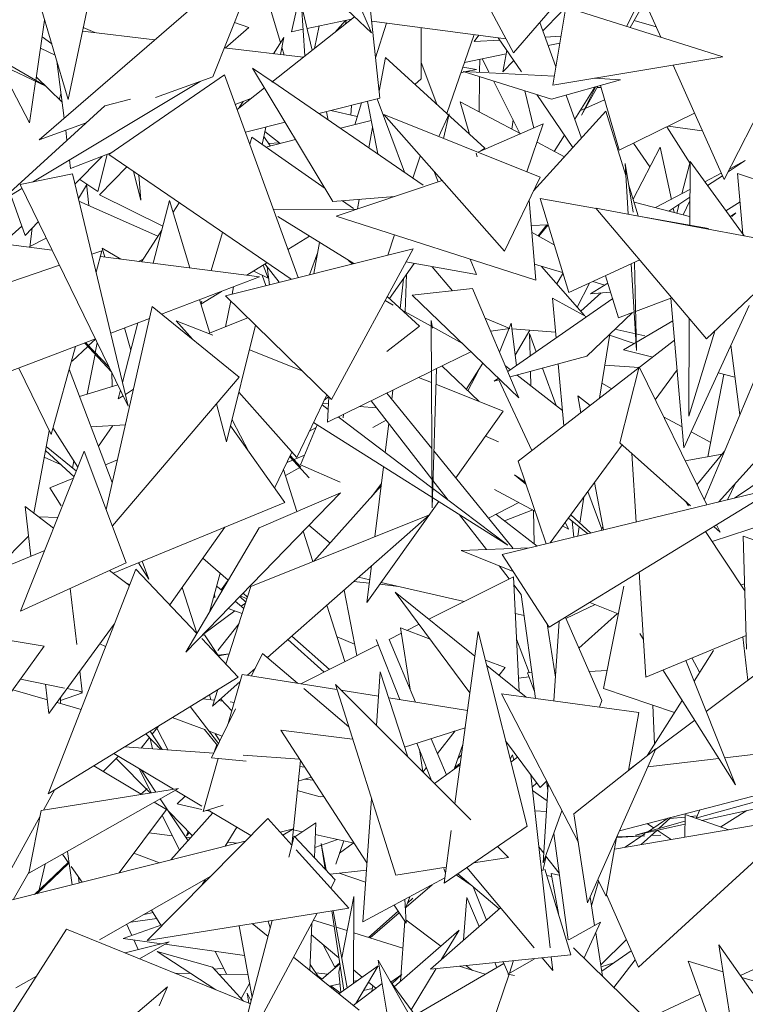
# Model space of a CAD drawing. Header units: metres. Extents: x -14.5 to 19.7, y -19.1 to 4.
# Tile 183 of 218: x 18.258 to 18.382, y 2.767 to 2.935. Entities that reach past the tile are written whole.
import ezdxf

# ---------------------------------------------------------------- set-up
doc = ezdxf.new("R2010")
doc.units = ezdxf.units.M
doc.layers.add('G-IMPT', color=7, linetype='Continuous', lineweight=5)
doc.layers.add('L-PLNT', color=7, linetype='Continuous', lineweight=5, true_color=0x005900)

# ---------------------------------------------------------------- blocks, each defined once
blk = doc.blocks.new('ÁRVORES ORNAMENTAIS - Pequeno e Médio Porte - Ipê-roxo-2976198-A')
at = {"layer": 'G-IMPT', "color": 253, "true_color": 0xaaaaaa}
for p, q in [((7.86783, 2.92902), (7.8918, 2.95698)), ((7.89696, 2.95314), (7.88707, 2.93356)), ((7.84357, 2.93246), (7.8355, 2.95124)), ((7.82463, 2.95057), (7.84357, 2.93246)), ((7.82561, 2.94772), (7.78687, 2.91418)), ((7.82561, 2.94772), (7.8165, 2.92495)), ((7.86783, 2.92902), (7.85882, 2.94584)), ((7.89471, 2.94586), (7.88774, 2.93335)), ((7.82415, 2.94407), (7.82806, 2.93078)), ((7.79184, 2.92106), (7.79638, 2.94269)), ((7.79184, 2.92106), (7.78661, 2.93875)), ((7.82995, 2.93265), (7.83128, 2.93852)), ((7.84502, 2.9213), (7.84333, 2.93727)), ((7.89022, 2.93779), (7.89293, 2.9317)), ((7.83167, 2.93719), (7.83345, 2.92948)), ((7.83167, 2.93719), (7.83224, 2.92852)), ((7.87592, 2.93601), (7.87282, 2.93282)), ((7.87674, 2.93684), (7.87451, 2.92353)), ((7.87674, 2.93684), (7.90352, 2.92834)), ((7.78801, 2.92333), (7.76937, 2.93427)), ((7.78632, 2.92433), (7.78783, 2.93461)), ((7.8202, 2.9342), (7.82266, 2.93338)), ((7.8407, 2.9352), (7.82657, 2.92405)), ((7.83259, 2.9332), (7.84018, 2.93478)), ((7.83731, 2.93252), (7.83914, 2.93457)), ((7.83924, 2.93459), (7.83918, 2.934)), ((7.86653, 2.93146), (7.84363, 2.93445)), ((7.84429, 2.92821), (7.84613, 2.93412)), ((7.87231, 2.93424), (7.87504, 2.92667)), ((7.88842, 2.93457), (7.89214, 2.93347)), ((7.79429, 2.93275), (7.80663, 2.93129)), ((7.79441, 2.93334), (7.79639, 2.9325)), ((7.81865, 2.92986), (7.82266, 2.93338)), ((7.82995, 2.93265), (7.83194, 2.93306)), ((7.83468, 2.93364), (7.83384, 2.92979)), ((7.85204, 2.93335), (7.85205, 2.92459)), ((7.78741, 2.93176), (7.78903, 2.93057)), ((7.82686, 2.92889), (7.82863, 2.93168)), ((7.82863, 2.93168), (7.82804, 2.92875)), ((7.85646, 2.91867), (7.86109, 2.93217)), ((7.86113, 2.93096), (7.86192, 2.93206)), ((7.86113, 2.93096), (7.86548, 2.93123)), ((7.86916, 2.92581), (7.86522, 2.93163)), ((7.87322, 2.93171), (7.87591, 2.93188)), ((7.87373, 2.9303), (7.87571, 2.9307)), ((7.91605, 2.9316), (7.90374, 2.9074)), ((7.78801, 2.92333), (7.77305, 2.93046)), ((7.7896, 2.92862), (7.78713, 2.92984)), ((7.81848, 2.92988), (7.83193, 2.92828)), ((7.82829, 2.93), (7.82868, 2.92867)), ((7.8667, 2.92944), (7.86601, 2.92579)), ((7.7899, 2.92761), (7.79116, 2.91789)), ((7.8449, 2.92248), (7.84595, 2.92822)), ((7.86291, 2.9128), (7.84595, 2.92822)), ((7.85205, 2.92739), (7.85471, 2.92026)), ((7.85946, 2.92742), (7.86659, 2.92886)), ((7.86207, 2.92795), (7.86204, 2.92581)), ((7.8636, 2.92581), (7.86248, 2.92803)), ((7.86787, 2.92771), (7.86601, 2.92579)), ((7.87451, 2.92353), (7.90352, 2.92834)), ((7.77998, 2.92716), (7.78525, 2.9171)), ((7.82666, 2.92413), (7.8233, 2.92643)), ((7.83701, 2.90366), (7.8233, 2.92643)), ((7.85885, 2.92565), (7.85948, 2.92578)), ((7.86151, 2.92619), (7.85917, 2.92658)), ((7.8743, 2.92113), (7.85924, 2.92585)), ((7.87477, 2.92505), (7.85924, 2.92585)), ((7.85973, 2.92583), (7.86151, 2.92619)), ((7.89505, 2.92693), (7.90374, 2.9074)), ((7.78525, 2.9171), (7.78629, 2.92415)), ((7.78576, 2.90699), (7.81435, 2.92417)), ((7.79081, 2.9206), (7.78641, 2.92496)), ((7.79879, 2.91167), (7.81851, 2.9253)), ((7.80673, 2.9214), (7.8165, 2.92495)), ((7.81851, 2.9253), (7.83107, 2.89069)), ((7.85242, 2.90647), (7.82675, 2.92407)), ((7.85099, 2.92364), (7.85205, 2.92459)), ((7.86203, 2.92498), (7.86194, 2.91897)), ((7.86891, 2.9153), (7.8644, 2.92424)), ((7.8743, 2.92113), (7.88609, 2.92446)), ((7.88609, 2.92446), (7.88158, 2.9247)), ((7.82532, 2.92307), (7.82066, 2.91939)), ((7.86972, 2.92257), (7.87129, 2.9162)), ((7.87826, 2.91774), (7.88171, 2.92317)), ((7.88218, 2.92336), (7.87941, 2.9184)), ((7.88188, 2.92327), (7.87941, 2.9184)), ((7.88274, 2.9231), (7.88206, 2.92315)), ((7.88583, 2.91242), (7.88263, 2.92348)), ((7.79062, 2.92201), (7.7903, 2.9211)), ((7.79809, 2.92), (7.80249, 2.92113)), ((7.82303, 2.92126), (7.82036, 2.92022)), ((7.82104, 2.9197), (7.82171, 2.92075)), ((7.84502, 2.9213), (7.83462, 2.91867)), ((7.84073, 2.91676), (7.84189, 2.92051)), ((7.8429, 2.92076), (7.84465, 2.9118)), ((7.84453, 2.92118), (7.84921, 2.90867)), ((7.85869, 2.92068), (7.86031, 2.91517)), ((7.85869, 2.92068), (7.86905, 2.91523)), ((7.87794, 2.91286), (7.8718, 2.92191)), ((7.87678, 2.92183), (7.87942, 2.9145)), ((7.87915, 2.91913), (7.88334, 2.92103)), ((7.79809, 2.92), (7.7799, 2.90347)), ((7.83589, 2.91899), (7.83622, 2.91758)), ((7.83665, 2.91919), (7.84117, 2.91818)), ((7.84007, 2.91843), (7.84017, 2.92007)), ((7.88359, 2.91911), (7.87125, 2.90548)), ((7.88697, 2.90812), (7.88359, 2.91911)), ((7.82885, 2.91721), (7.82207, 2.9155)), ((7.84354, 2.91747), (7.83829, 2.91616)), ((7.86627, 2.89522), (7.84571, 2.91852)), ((7.87239, 2.90782), (7.84571, 2.91852)), ((7.85682, 2.91866), (7.85508, 2.91476)), ((7.85682, 2.91866), (7.85586, 2.91445)), ((7.86775, 2.91759), (7.86752, 2.91603)), ((7.88583, 2.91242), (7.89869, 2.91876)), ((7.78687, 2.91418), (7.7949, 2.91709)), ((7.79142, 2.91583), (7.79164, 2.91414)), ((7.82555, 2.91638), (7.82495, 2.9134)), ((7.82801, 2.91359), (7.82539, 2.91561)), ((7.84313, 2.91284), (7.84377, 2.91632)), ((7.86179, 2.91207), (7.8729, 2.9169)), ((7.87011, 2.90873), (7.8729, 2.9169)), ((7.89398, 2.91644), (7.89794, 2.91018)), ((7.90002, 2.91575), (7.89421, 2.91655)), ((7.82317, 2.91465), (7.82281, 2.91347)), ((7.82317, 2.91465), (7.83566, 2.90588)), ((7.82522, 2.91478), (7.82633, 2.91317)), ((7.83064, 2.91424), (7.82555, 2.91297)), ((7.87183, 2.91377), (7.87652, 2.9113)), ((7.87475, 2.91223), (7.8765, 2.91498)), ((7.82784, 2.91371), (7.82605, 2.91358)), ((7.8622, 2.91225), (7.86291, 2.9128)), ((7.89281, 2.91293), (7.88822, 2.90407)), ((7.89108, 2.90958), (7.88827, 2.91362)), ((7.89474, 2.90404), (7.89281, 2.91293)), ((7.79207, 2.91078), (7.79227, 2.90928)), ((7.79927, 2.91201), (7.79227, 2.90928)), ((7.79766, 2.91138), (7.793, 2.90661)), ((7.79847, 2.91169), (7.79691, 2.90537)), ((7.79879, 2.91167), (7.82986, 2.89039)), ((7.85066, 2.90768), (7.85187, 2.9114)), ((7.86144, 2.91192), (7.86161, 2.91128)), ((7.89794, 2.91049), (7.89788, 2.89964)), ((7.89794, 2.91049), (7.90714, 2.89782)), ((7.90441, 2.90872), (7.90732, 2.91065)), ((7.90469, 2.90926), (7.90732, 2.91065)), ((7.80184, 2.90959), (7.79717, 2.90479)), ((7.803, 2.90879), (7.80423, 2.90389)), ((7.85421, 2.90888), (7.85497, 2.90705)), ((7.88685, 2.91014), (7.88822, 2.90184)), ((7.88685, 2.91014), (7.88737, 2.90152)), ((7.8979, 2.91024), (7.89655, 2.90499)), ((7.78365, 2.90655), (7.79257, 2.90842)), ((7.79257, 2.90842), (7.8021, 2.86875)), ((7.79381, 2.90744), (7.79691, 2.90537)), ((7.80423, 2.90389), (7.80389, 2.90818)), ((7.85563, 2.90727), (7.83755, 2.90118)), ((7.86627, 2.89522), (7.87239, 2.90782)), ((7.90045, 2.90704), (7.90325, 2.90851)), ((7.90091, 2.90641), (7.90344, 2.90808)), ((7.91803, 2.90438), (7.90604, 2.90844)), ((7.90604, 2.90844), (7.90693, 2.8981)), ((7.7799, 2.90347), (7.78396, 2.90591)), ((7.78365, 2.90655), (7.8021, 2.86875)), ((7.79359, 2.90416), (7.79499, 2.90647)), ((7.79497, 2.90667), (7.79538, 2.90299)), ((7.8891, 2.9012), (7.88743, 2.90664)), ((7.89204, 2.90262), (7.89791, 2.90571)), ((7.78206, 2.90477), (7.78449, 2.89789)), ((7.79369, 2.90374), (7.80714, 2.89775)), ((7.80797, 2.89946), (7.79717, 2.90479)), ((7.80911, 2.90387), (7.80635, 2.89313)), ((7.80911, 2.90387), (7.81262, 2.89233)), ((7.84755, 2.90455), (7.83701, 2.90366)), ((7.83863, 2.9038), (7.84051, 2.90248)), ((7.84121, 2.90241), (7.84151, 2.90404)), ((7.8716, 2.89026), (7.87046, 2.90383)), ((7.87237, 2.90417), (7.87723, 2.88813)), ((7.87237, 2.90417), (7.88191, 2.90247)), ((7.8943, 2.90204), (7.89791, 2.90442)), ((7.89677, 2.9014), (7.8979, 2.90377)), ((7.80973, 2.90184), (7.81076, 2.90347)), ((7.82683, 2.90237), (7.84097, 2.90233)), ((7.90076, 2.88022), (7.88185, 2.90255)), ((7.91724, 2.89593), (7.88185, 2.90255)), ((7.88837, 2.90356), (7.89786, 2.90112)), ((7.89523, 2.9018), (7.89507, 2.90254)), ((7.89609, 2.90322), (7.89569, 2.90168)), ((7.90646, 2.90359), (7.90403, 2.9021)), ((7.82759, 2.90112), (7.84055, 2.89307)), ((7.8716, 2.89026), (7.83755, 2.90118)), ((7.8885, 2.90131), (7.90108, 2.89908)), ((7.90574, 2.90175), (7.90483, 2.90112)), ((7.90508, 2.90112), (7.90574, 2.90175)), ((7.78176, 2.89755), (7.78394, 2.89946)), ((7.78674, 2.9002), (7.78449, 2.89789)), ((7.78573, 2.89916), (7.78529, 2.89584)), ((7.80437, 2.89339), (7.8078, 2.8988)), ((7.87372, 2.89971), (7.87081, 2.89957)), ((7.87202, 2.8978), (7.87348, 2.8997)), ((7.87214, 2.89774), (7.87372, 2.89971)), ((7.77483, 2.89718), (7.78911, 2.89535)), ((7.78531, 2.89598), (7.78811, 2.8974)), ((7.8182, 2.89838), (7.81622, 2.89187)), ((7.83299, 2.89776), (7.82934, 2.89547)), ((7.8464, 2.89453), (7.84752, 2.89798)), ((7.87091, 2.89842), (7.87476, 2.89628)), ((7.79587, 2.89467), (7.79761, 2.89527)), ((7.7966, 2.89163), (7.79761, 2.89527)), ((7.79808, 2.8942), (7.79766, 2.89569)), ((7.79766, 2.89569), (7.80085, 2.89384)), ((7.81866, 2.88759), (7.85067, 2.8956)), ((7.83378, 2.89137), (7.83474, 2.89668)), ((7.83677, 2.86988), (7.85067, 2.8956)), ((7.90076, 2.88022), (7.91724, 2.89593)), ((7.79734, 2.89429), (7.82449, 2.8908)), ((7.80465, 2.89382), (7.80386, 2.89345)), ((7.83444, 2.89505), (7.83301, 2.89118)), ((7.84031, 2.89301), (7.83964, 2.89363)), ((7.86042, 2.89385), (7.86151, 2.8912)), ((7.87723, 2.88813), (7.88935, 2.89369)), ((7.7771, 2.88825), (7.79036, 2.89279)), ((7.82575, 2.89321), (7.82235, 2.89108)), ((7.82512, 2.89282), (7.82597, 2.89059)), ((7.82784, 2.88989), (7.82542, 2.89301)), ((7.8258, 2.89253), (7.82619, 2.88947)), ((7.85084, 2.89311), (7.84667, 2.8871)), ((7.84946, 2.89335), (7.86151, 2.8912)), ((7.85743, 2.88844), (7.85394, 2.89255)), ((7.87137, 2.89297), (7.8762, 2.89154)), ((7.8799, 2.88422), (7.8726, 2.8926)), ((7.88789, 2.89302), (7.88879, 2.87826)), ((7.88843, 2.89327), (7.88879, 2.87826)), ((7.82449, 2.8908), (7.80776, 2.88447)), ((7.82597, 2.89059), (7.82351, 2.89181)), ((7.82554, 2.88931), (7.82491, 2.89111)), ((7.84902, 2.89049), (7.8485, 2.88541)), ((7.84954, 2.89123), (7.84933, 2.88487)), ((7.87521, 2.88961), (7.87624, 2.89139)), ((7.88352, 2.89101), (7.88574, 2.88383)), ((7.82006, 2.88912), (7.8198, 2.88787)), ((7.8505, 2.88771), (7.86084, 2.8888)), ((7.86874, 2.87016), (7.86084, 2.8888)), ((7.88079, 2.88976), (7.87865, 2.88565)), ((7.88391, 2.88973), (7.88094, 2.8879)), ((7.88135, 2.89002), (7.8834, 2.88941)), ((7.81426, 2.88693), (7.816, 2.88122)), ((7.81799, 2.88834), (7.81447, 2.88613)), ((7.83677, 2.86988), (7.81866, 2.88759)), ((7.85175, 2.88239), (7.84628, 2.88747)), ((7.8505, 2.88771), (7.86874, 2.87016)), ((7.88473, 2.8871), (7.86684, 2.87464)), ((7.88029, 2.88401), (7.87446, 2.88717)), ((7.87507, 2.88037), (7.87446, 2.88717)), ((7.88276, 2.88806), (7.87928, 2.88493)), ((7.88438, 2.88821), (7.88094, 2.8879)), ((7.88863, 2.88492), (7.89482, 2.88724)), ((7.89467, 2.88718), (7.89688, 2.86161)), ((7.80617, 2.88576), (7.79833, 2.85112)), ((7.80617, 2.88576), (7.82099, 2.87372)), ((7.81463, 2.88668), (7.81447, 2.88613)), ((7.81957, 2.8867), (7.81868, 2.88228)), ((7.84731, 2.88599), (7.8459, 2.88678)), ((7.85378, 2.88239), (7.84871, 2.88521)), ((7.89688, 2.86161), (7.90799, 2.8859)), ((7.91424, 2.88596), (7.90035, 2.85277)), ((7.8057, 2.88369), (7.79911, 2.88119)), ((7.81577, 2.88113), (7.82252, 2.88381)), ((7.86719, 2.88201), (7.86298, 2.88376)), ((7.88034, 2.87728), (7.88804, 2.8847)), ((7.88574, 2.88383), (7.88839, 2.88483)), ((7.8978, 2.88371), (7.89771, 2.86705)), ((7.80373, 2.88294), (7.80112, 2.8728)), ((7.80254, 2.87829), (7.80147, 2.88209)), ((7.81304, 2.88018), (7.81028, 2.88331)), ((7.8165, 2.88084), (7.81028, 2.88331)), ((7.81888, 2.86265), (7.8238, 2.88256)), ((7.84622, 2.87809), (7.85175, 2.88239)), ((7.85393, 2.85137), (7.85377, 2.88335)), ((7.854, 2.88204), (7.85377, 2.88335)), ((7.85912, 2.87941), (7.854, 2.88226)), ((7.86719, 2.88201), (7.86392, 2.88153)), ((7.86543, 2.87797), (7.86744, 2.8829)), ((7.86744, 2.8829), (7.86834, 2.87568)), ((7.86756, 2.88194), (7.87498, 2.88138)), ((7.88512, 2.88188), (7.89022, 2.88075)), ((7.88658, 2.87834), (7.895, 2.88329)), ((7.7965, 2.88021), (7.77796, 2.87318)), ((7.79651, 2.8802), (7.79531, 2.87907)), ((7.86812, 2.87747), (7.87059, 2.88171)), ((7.8717, 2.87802), (7.87056, 2.88112)), ((7.87056, 2.88112), (7.87064, 2.87728)), ((7.88423, 2.88103), (7.88249, 2.87009)), ((7.8842, 2.88085), (7.88842, 2.87942)), ((7.90215, 2.88155), (7.89771, 2.86705)), ((7.78892, 2.86388), (7.79308, 2.87891)), ((7.79519, 2.87895), (7.79252, 2.87643)), ((7.79925, 2.87458), (7.79467, 2.87951)), ((7.79483, 2.87957), (7.79885, 2.87541)), ((7.79681, 2.87958), (7.79647, 2.87787)), ((7.8686, 2.85933), (7.89529, 2.88)), ((7.90491, 2.87916), (7.90641, 2.86724)), ((7.79643, 2.87762), (7.79508, 2.87081)), ((7.83177, 2.87477), (7.82276, 2.87835)), ((7.85402, 2.87483), (7.86055, 2.87804)), ((7.88034, 2.87728), (7.86722, 2.87374)), ((7.89158, 2.87712), (7.88658, 2.87834)), ((7.92618, 2.87841), (7.90278, 2.85237)), ((7.78341, 2.87525), (7.78892, 2.86388)), ((7.85393, 2.85137), (7.85467, 2.87515)), ((7.85561, 2.87561), (7.86188, 2.86957)), ((7.86261, 2.87606), (7.85976, 2.87161)), ((7.86642, 2.87562), (7.86729, 2.87495)), ((7.8751, 2.86886), (7.87274, 2.87523)), ((7.8764, 2.86537), (7.87546, 2.87596)), ((7.88927, 2.87534), (7.88339, 2.87572)), ((7.88593, 2.86248), (7.88924, 2.87544)), ((7.90078, 2.85189), (7.88924, 2.87544)), ((7.79201, 2.87507), (7.79937, 2.85569)), ((7.79935, 2.87211), (7.79927, 2.87454)), ((7.82099, 2.87372), (7.79939, 2.8483)), ((7.83609, 2.86602), (7.85382, 2.87473)), ((7.85383, 2.87278), (7.85163, 2.87365)), ((7.86183, 2.87484), (7.86, 2.87138)), ((7.86524, 2.87352), (7.86451, 2.87301)), ((7.86842, 2.87406), (7.87616, 2.86803)), ((7.8707, 2.87468), (7.87075, 2.87224)), ((7.89199, 2.86983), (7.89573, 2.87493)), ((7.90368, 2.87417), (7.90098, 2.8601)), ((7.90559, 2.87371), (7.90273, 2.87441)), ((7.79378, 2.87042), (7.80032, 2.8724)), ((7.86607, 2.8679), (7.85459, 2.87247)), ((7.8655, 2.87328), (7.86451, 2.87301)), ((7.86532, 2.87323), (7.87095, 2.86115)), ((7.8829, 2.87265), (7.8846, 2.87172)), ((7.80078, 2.87145), (7.8004, 2.86998)), ((7.8004, 2.86998), (7.80124, 2.87051)), ((7.80162, 2.87076), (7.80297, 2.87162)), ((7.83085, 2.85997), (7.82098, 2.87116)), ((7.83085, 2.85997), (7.83596, 2.87067)), ((7.83554, 2.86978), (7.83628, 2.87036)), ((7.83609, 2.86602), (7.83631, 2.87034)), ((7.85388, 2.86154), (7.84621, 2.87099)), ((7.84706, 2.86995), (7.84725, 2.8715)), ((7.87932, 2.86763), (7.87876, 2.87052)), ((7.87876, 2.87052), (7.88087, 2.86883)), ((7.81888, 2.86265), (7.81712, 2.86917)), ((7.83515, 2.86898), (7.8362, 2.86819)), ((7.83625, 2.86913), (7.83527, 2.86922)), ((7.84447, 2.86844), (7.84152, 2.86869)), ((7.85391, 2.85627), (7.84352, 2.86967)), ((7.93062, 2.86998), (7.90549, 2.85303)), ((7.8379, 2.86691), (7.85391, 2.85479)), ((7.8388, 2.86735), (7.83873, 2.86675)), ((7.86607, 2.8679), (7.85796, 2.85652)), ((7.89342, 2.86691), (7.89657, 2.86519)), ((7.7935, 2.85833), (7.78924, 2.86505)), ((7.8016, 2.86556), (7.79575, 2.86522)), ((7.79944, 2.86543), (7.79701, 2.86189)), ((7.81955, 2.86537), (7.82878, 2.85231)), ((7.82269, 2.86093), (7.81981, 2.86641)), ((7.83149, 2.85871), (7.83431, 2.86556)), ((7.83413, 2.86511), (7.833, 2.86447)), ((7.86685, 2.84501), (7.8337, 2.86594)), ((7.84608, 2.86636), (7.84379, 2.8651)), ((7.84594, 2.86082), (7.84655, 2.86576)), ((7.7886, 2.86455), (7.78598, 2.8505)), ((7.86304, 2.86365), (7.86528, 2.86265)), ((7.89813, 2.86434), (7.90145, 2.86253)), ((7.79324, 2.85766), (7.7881, 2.86188)), ((7.87407, 2.84541), (7.88633, 2.86212)), ((7.89801, 2.85173), (7.88593, 2.86248)), ((7.79459, 2.86107), (7.78374, 2.83377)), ((7.79056, 2.85879), (7.78775, 2.86003)), ((7.78797, 2.8612), (7.79284, 2.85666)), ((7.80175, 2.84202), (7.79459, 2.86107)), ((7.82704, 2.85477), (7.83001, 2.86092)), ((7.83298, 2.85652), (7.82963, 2.86012)), ((7.83152, 2.85833), (7.82973, 2.86034)), ((7.83037, 2.85963), (7.83218, 2.86037)), ((7.86775, 2.84445), (7.85423, 2.86111)), ((7.88873, 2.84896), (7.88799, 2.86065)), ((7.89711, 2.85939), (7.90339, 2.86054)), ((7.90382, 2.86106), (7.89909, 2.85534)), ((7.79283, 2.8594), (7.79259, 2.85819)), ((7.80025, 2.85957), (7.79821, 2.85873)), ((7.82914, 2.85912), (7.83017, 2.85954)), ((7.83149, 2.85871), (7.83826, 2.85576)), ((7.84418, 2.84647), (7.84564, 2.8584)), ((7.8686, 2.85933), (7.87336, 2.84523)), ((7.83086, 2.85076), (7.82857, 2.85794)), ((7.83137, 2.85825), (7.8289, 2.85689)), ((7.8699, 2.85546), (7.86796, 2.85702)), ((7.8698, 2.85578), (7.86796, 2.85702)), ((7.79277, 2.85648), (7.7887, 2.8548)), ((7.83376, 2.84228), (7.84524, 2.85512)), ((7.84362, 2.85331), (7.84529, 2.85552)), ((7.85666, 2.85272), (7.85408, 2.85605)), ((7.88319, 2.84762), (7.88162, 2.8557)), ((7.9057, 2.85562), (7.90433, 2.85275)), ((7.79064, 2.85173), (7.7887, 2.8548)), ((7.83829, 2.85396), (7.81191, 2.82675)), ((7.82445, 2.848), (7.83829, 2.85396)), ((7.85404, 2.8547), (7.86685, 2.84501)), ((7.86457, 2.85455), (7.87146, 2.85085)), ((7.86586, 2.84341), (7.91275, 2.8548)), ((7.87391, 2.831), (7.91275, 2.8548)), ((7.88289, 2.84778), (7.88052, 2.8542)), ((7.92657, 2.85384), (7.90169, 2.84567)), ((7.78937, 2.84793), (7.7845, 2.85162)), ((7.78548, 2.84312), (7.7845, 2.85162)), ((7.79952, 2.84025), (7.82878, 2.85231)), ((7.85506, 2.85245), (7.8428, 2.83525)), ((7.86352, 2.84965), (7.86874, 2.85231)), ((7.87982, 2.85324), (7.87912, 2.8488)), ((7.89765, 2.85173), (7.89714, 2.85251)), ((7.82301, 2.83796), (7.85346, 2.85021)), ((7.85346, 2.85021), (7.82583, 2.82584)), ((7.86321, 2.84427), (7.85859, 2.85022)), ((7.87185, 2.84487), (7.86482, 2.85031)), ((7.86627, 2.84918), (7.87112, 2.85103)), ((7.87122, 2.85097), (7.87135, 2.84526)), ((7.88102, 2.84709), (7.87758, 2.85018)), ((7.7901, 2.84977), (7.78684, 2.84985)), ((7.83652, 2.84537), (7.83291, 2.84841)), ((7.8762, 2.8483), (7.87719, 2.84777)), ((7.87665, 2.84892), (7.87719, 2.84777)), ((7.88049, 2.84697), (7.87717, 2.84963)), ((7.87808, 2.84638), (7.87784, 2.84909)), ((7.88278, 2.84752), (7.88307, 2.84821)), ((7.90306, 2.84724), (7.90245, 2.84849)), ((7.77908, 2.8405), (7.78508, 2.84658)), ((7.80918, 2.83483), (7.81855, 2.84809)), ((7.82445, 2.848), (7.81191, 2.82675)), ((7.8336, 2.84222), (7.83194, 2.84741)), ((7.87902, 2.84815), (7.87876, 2.84654)), ((7.90729, 2.83725), (7.90058, 2.84734)), ((7.90306, 2.84724), (7.90198, 2.8482)), ((7.90758, 2.82729), (7.90702, 2.84658)), ((7.90702, 2.84658), (7.94036, 2.83465)), ((7.78784, 2.84409), (7.75888, 2.83222)), ((7.87056, 2.84456), (7.85886, 2.84411)), ((7.86773, 2.84053), (7.85886, 2.84411)), ((7.87391, 2.831), (7.86586, 2.84341)), ((7.80175, 2.84202), (7.78374, 2.83377)), ((7.80562, 2.83921), (7.80384, 2.84203)), ((7.80446, 2.84228), (7.80562, 2.83921)), ((7.81483, 2.84283), (7.81916, 2.83903)), ((7.80338, 2.84095), (7.78842, 2.80259)), ((7.80229, 2.83815), (7.7989, 2.84072)), ((7.80338, 2.84095), (7.8138, 2.82996)), ((7.81778, 2.84024), (7.81593, 2.83357)), ((7.8428, 2.83525), (7.84357, 2.84148)), ((7.86709, 2.83927), (7.86537, 2.84148)), ((7.8904, 2.82252), (7.88927, 2.84041)), ((7.80234, 2.83826), (7.80157, 2.8387)), ((7.81912, 2.83906), (7.81793, 2.8374)), ((7.84055, 2.83882), (7.8432, 2.83853)), ((7.84139, 2.83957), (7.84328, 2.83913)), ((7.845, 2.83834), (7.84818, 2.83799)), ((7.84524, 2.83867), (7.85938, 2.83539)), ((7.86779, 2.83962), (7.85339, 2.83237)), ((7.8688, 2.82001), (7.86779, 2.83962)), ((7.86914, 2.83662), (7.86786, 2.83827)), ((7.90663, 2.83824), (7.90726, 2.83842)), ((7.7933, 2.82806), (7.79217, 2.83763)), ((7.81127, 2.83778), (7.81382, 2.82999)), ((7.81685, 2.83604), (7.81682, 2.83678)), ((7.81811, 2.83726), (7.81717, 2.83803)), ((7.82301, 2.83796), (7.81876, 2.82473)), ((7.82167, 2.83682), (7.82243, 2.83615)), ((7.8389, 2.83737), (7.84107, 2.82617)), ((7.86122, 2.82609), (7.84765, 2.83698)), ((7.86037, 2.81983), (7.84765, 2.83698)), ((7.87155, 2.81886), (7.86914, 2.83662)), ((7.88316, 2.82054), (7.88662, 2.83804)), ((7.82181, 2.83422), (7.82033, 2.83544)), ((7.82216, 2.8353), (7.82111, 2.83624)), ((7.82123, 2.83636), (7.82235, 2.83589)), ((7.82211, 2.83515), (7.82136, 2.83459)), ((7.83906, 2.82516), (7.83598, 2.83479)), ((7.87675, 2.8325), (7.88173, 2.83489)), ((7.88568, 2.83329), (7.88084, 2.83525)), ((7.82027, 2.8338), (7.81497, 2.8299)), ((7.82153, 2.83334), (7.81914, 2.83421)), ((7.86811, 2.83336), (7.86963, 2.83301)), ((7.88553, 2.83336), (7.87895, 2.82747)), ((7.78777, 2.82777), (7.7609, 2.83236)), ((7.79971, 2.83152), (7.78857, 2.8163)), ((7.81736, 2.82704), (7.82099, 2.83167)), ((7.8517, 2.83152), (7.84964, 2.83048)), ((7.87496, 2.8225), (7.87353, 2.8316)), ((7.87559, 2.83203), (7.87469, 2.81843)), ((7.88287, 2.81851), (7.87667, 2.83269)), ((7.84869, 2.83), (7.84658, 2.82894)), ((7.84855, 2.8309), (7.85358, 2.82899)), ((7.84855, 2.8309), (7.85016, 2.82045)), ((7.8578, 2.80089), (7.86179, 2.83027)), ((7.87012, 2.79705), (7.86179, 2.83027)), ((7.88937, 2.82993), (7.88999, 2.82894)), ((7.79726, 2.82817), (7.79821, 2.8277)), ((7.81509, 2.82972), (7.81463, 2.82963)), ((7.81463, 2.82907), (7.82084, 2.82252)), ((7.81509, 2.82972), (7.81768, 2.82586)), ((7.8355, 2.82336), (7.82931, 2.82891)), ((7.82998, 2.8295), (7.83643, 2.82383)), ((7.83771, 2.82938), (7.84069, 2.82811)), ((7.84842, 2.81866), (7.84439, 2.82894)), ((7.85111, 2.81823), (7.84658, 2.8289)), ((7.86834, 2.82896), (7.87049, 2.8233)), ((7.90751, 2.82963), (7.8904, 2.82252)), ((7.91589, 2.82806), (7.90069, 2.81663)), ((7.90778, 2.82196), (7.90693, 2.82939)), ((7.78777, 2.82777), (7.77254, 2.80676)), ((7.8193, 2.8265), (7.81742, 2.82625)), ((7.81752, 2.82611), (7.8193, 2.8265)), ((7.82499, 2.82656), (7.82311, 2.82271)), ((7.82499, 2.82656), (7.83098, 2.82145)), ((7.84475, 2.82802), (7.83153, 2.82136)), ((7.89862, 2.82179), (7.90191, 2.82704)), ((7.86301, 2.8254), (7.86637, 2.82412)), ((7.89719, 2.82535), (7.90569, 2.80412)), ((7.89822, 2.82577), (7.89957, 2.82332)), ((7.79426, 2.82), (7.79384, 2.82351)), ((7.82374, 2.824), (7.82241, 2.82282)), ((7.84444, 2.81422), (7.84509, 2.82338)), ((7.84978, 2.8089), (7.84509, 2.82338)), ((7.86996, 2.81908), (7.86325, 2.82446)), ((7.86637, 2.82412), (7.86533, 2.8228)), ((7.87021, 2.82325), (7.87094, 2.82337)), ((7.87021, 2.82325), (7.87139, 2.82006)), ((7.88071, 2.82345), (7.88377, 2.82364)), ((7.89329, 2.82373), (7.90569, 2.80412)), ((7.7912, 2.82063), (7.78371, 2.82217)), ((7.82084, 2.82252), (7.78842, 2.80259)), ((7.82119, 2.82175), (7.81646, 2.81757)), ((7.82154, 2.82296), (7.81916, 2.81458)), ((7.82154, 2.82296), (7.83769, 2.82037)), ((7.87047, 2.82256), (7.86868, 2.8223)), ((7.7883, 2.81865), (7.78239, 2.82034)), ((7.78857, 2.8163), (7.788, 2.82129)), ((7.79431, 2.8198), (7.79053, 2.81849)), ((7.79426, 2.82), (7.79167, 2.82054)), ((7.79431, 2.8198), (7.79371, 2.82012)), ((7.81736, 2.82038), (7.81646, 2.81757)), ((7.83202, 2.82056), (7.83971, 2.81401)), ((7.84772, 2.78872), (7.83742, 2.82122)), ((7.86054, 2.79816), (7.83742, 2.82122)), ((7.83838, 2.82026), (7.8448, 2.81924)), ((7.86574, 2.81966), (7.8892, 2.81644)), ((7.86574, 2.81966), (7.87888, 2.79425)), ((7.88316, 2.82054), (7.89529, 2.81649)), ((7.79404, 2.817), (7.78995, 2.81818)), ((7.79052, 2.81801), (7.79055, 2.819)), ((7.81678, 2.81858), (7.81481, 2.81882)), ((7.81595, 2.81952), (7.8162, 2.81865)), ((7.81816, 2.81842), (7.81751, 2.8185)), ((7.81781, 2.81877), (7.81978, 2.81677)), ((7.82018, 2.81818), (7.81946, 2.81827)), ((7.84652, 2.81896), (7.85996, 2.81681)), ((7.88287, 2.81851), (7.88246, 2.81737)), ((7.89068, 2.80916), (7.89657, 2.81854)), ((7.81266, 2.8175), (7.81748, 2.81115)), ((7.82037, 2.81708), (7.81631, 2.80874)), ((7.8892, 2.81644), (7.88743, 2.80658)), ((7.89187, 2.81105), (7.89161, 2.81772)), ((7.80961, 2.81562), (7.81528, 2.81348)), ((7.89872, 2.81515), (7.89199, 2.81008)), ((7.80581, 2.81328), (7.80789, 2.81013)), ((7.80616, 2.81274), (7.80731, 2.8142)), ((7.80699, 2.8138), (7.80888, 2.81006)), ((7.8151, 2.81355), (7.81732, 2.81082)), ((7.81589, 2.81325), (7.8181, 2.81241)), ((7.8281, 2.81344), (7.84037, 2.81193)), ((7.8281, 2.81344), (7.8428, 2.7908)), ((7.84924, 2.81055), (7.85956, 2.81385)), ((7.85788, 2.81331), (7.85483, 2.80944)), ((7.80431, 2.81038), (7.80571, 2.81217)), ((7.80507, 2.81283), (7.80765, 2.81015)), ((7.80622, 2.81025), (7.80585, 2.81202)), ((7.81771, 2.81161), (7.81694, 2.81285)), ((7.85637, 2.8058), (7.85375, 2.81199)), ((7.87237, 2.80365), (7.86647, 2.81161)), ((7.81669, 2.80951), (7.80143, 2.81059)), ((7.81719, 2.81098), (7.81676, 2.80967)), ((7.85384, 2.80485), (7.85134, 2.81122)), ((7.85175, 2.81016), (7.85234, 2.80634)), ((7.85771, 2.80679), (7.85917, 2.81098)), ((7.87812, 2.79917), (7.89208, 2.81027)), ((7.88045, 2.78398), (7.89208, 2.81027)), ((7.92044, 2.81072), (7.90384, 2.80874)), ((7.7978, 2.80641), (7.80043, 2.80899)), ((7.8098, 2.80338), (7.79962, 2.80948)), ((7.80005, 2.80863), (7.80586, 2.80275)), ((7.81746, 2.80863), (7.81488, 2.79955)), ((7.81631, 2.80874), (7.82223, 2.80815)), ((7.83132, 2.80848), (7.82169, 2.80916)), ((7.82999, 2.79385), (7.83145, 2.80827)), ((7.85894, 2.80925), (7.85834, 2.80859)), ((7.86725, 2.80852), (7.86766, 2.80926)), ((7.86738, 2.80799), (7.86851, 2.80885)), ((7.86785, 2.80835), (7.86766, 2.80926)), ((7.88916, 2.80795), (7.88765, 2.80681)), ((7.90284, 2.80862), (7.89071, 2.80718)), ((7.7962, 2.80738), (7.8043, 2.8025)), ((7.80599, 2.80277), (7.80395, 2.80688)), ((7.80428, 2.80668), (7.80679, 2.80289)), ((7.83135, 2.80723), (7.83218, 2.80715)), ((7.85297, 2.80706), (7.85235, 2.80628)), ((7.8587, 2.80752), (7.85436, 2.80432)), ((7.85782, 2.8071), (7.85867, 2.80774)), ((7.83109, 2.80474), (7.83329, 2.80544)), ((7.83208, 2.80506), (7.83364, 2.8049)), ((7.87077, 2.80581), (7.87408, 2.77629)), ((7.87344, 2.80476), (7.87237, 2.80365)), ((7.87368, 2.80313), (7.87346, 2.80472)), ((7.92578, 2.8059), (7.8989, 2.79841)), ((7.81064, 2.80351), (7.78516, 2.78902)), ((7.78726, 2.79976), (7.81064, 2.80351)), ((7.78957, 2.8033), (7.78764, 2.79982)), ((7.80534, 2.8035), (7.80429, 2.80251)), ((7.8043, 2.8025), (7.80534, 2.8035)), ((7.81463, 2.80048), (7.81009, 2.8032)), ((7.83093, 2.80315), (7.83484, 2.8021)), ((7.87101, 2.8037), (7.87178, 2.80445)), ((7.87356, 2.80141), (7.87107, 2.80315)), ((7.87375, 2.80417), (7.87286, 2.79079)), ((7.92207, 2.8029), (7.89996, 2.79804)), ((7.80651, 2.80116), (7.80861, 2.7999)), ((7.80755, 2.80175), (7.81229, 2.79459)), ((7.81178, 2.80219), (7.81044, 2.80085)), ((7.83484, 2.8021), (7.83544, 2.80213)), ((7.84209, 2.78075), (7.84357, 2.80181)), ((7.90998, 2.80254), (7.88589, 2.79628)), ((7.78726, 2.79976), (7.78516, 2.78902)), ((7.80054, 2.78909), (7.80861, 2.7999)), ((7.809, 2.79956), (7.81306, 2.79544)), ((7.81463, 2.79992), (7.81044, 2.80085)), ((7.81488, 2.79955), (7.81829, 2.80064)), ((7.8161, 2.7996), (7.81546, 2.79974)), ((7.82299, 2.79547), (7.81573, 2.79982)), ((7.87344, 2.79955), (7.87145, 2.79971)), ((7.87607, 2.79968), (7.87286, 2.79079)), ((7.89961, 2.79984), (7.89899, 2.79844)), ((7.90318, 2.79693), (7.9076, 2.79972)), ((7.78707, 2.79878), (7.77597, 2.77873)), ((7.82589, 2.7984), (7.80531, 2.77757)), ((7.81085, 2.79298), (7.80789, 2.79893)), ((7.81655, 2.79933), (7.80935, 2.79131)), ((7.83001, 2.79382), (7.82589, 2.7984)), ((7.87812, 2.79917), (7.88045, 2.78398)), ((7.88503, 2.79315), (7.91707, 2.79859)), ((7.89706, 2.7979), (7.88863, 2.79555)), ((7.88912, 2.773), (7.91707, 2.79859)), ((7.89416, 2.79843), (7.89083, 2.79617)), ((7.89466, 2.79856), (7.89259, 2.79666)), ((7.89445, 2.79836), (7.89707, 2.79862)), ((7.89706, 2.79519), (7.89707, 2.79905)), ((7.89707, 2.79905), (7.90453, 2.79646)), ((7.89803, 2.79871), (7.89916, 2.79883)), ((7.81231, 2.7962), (7.81205, 2.7954)), ((7.81865, 2.79366), (7.82059, 2.7969)), ((7.82803, 2.79603), (7.83029, 2.7966)), ((7.82846, 2.79555), (7.83029, 2.7966)), ((7.83177, 2.79611), (7.83025, 2.79645)), ((7.83407, 2.79766), (7.83051, 2.79526)), ((7.83407, 2.79766), (7.83384, 2.79172)), ((7.87012, 2.79705), (7.85597, 2.78735)), ((7.85597, 2.78735), (7.85718, 2.79632)), ((7.89706, 2.79741), (7.88863, 2.79555)), ((7.89226, 2.79635), (7.88962, 2.79393)), ((7.89172, 2.79677), (7.8906, 2.79751)), ((7.89473, 2.7948), (7.89234, 2.79637)), ((7.78163, 2.78431), (7.82205, 2.79452)), ((7.80962, 2.79544), (7.80563, 2.7959)), ((7.81274, 2.79508), (7.8119, 2.79518)), ((7.81205, 2.7954), (7.81252, 2.796)), ((7.83041, 2.79536), (7.82947, 2.79175)), ((7.83741, 2.78792), (7.83041, 2.79536)), ((7.83778, 2.79478), (7.83391, 2.79344)), ((7.84062, 2.79414), (7.83399, 2.79562)), ((7.83885, 2.79454), (7.83753, 2.79057)), ((7.87713, 2.77765), (7.87467, 2.7958)), ((7.88539, 2.79515), (7.8836, 2.78513)), ((7.88538, 2.79512), (7.89022, 2.7954)), ((7.88543, 2.79524), (7.89022, 2.79544)), ((7.89022, 2.79575), (7.88684, 2.79346)), ((7.89129, 2.79546), (7.89294, 2.79555)), ((7.89132, 2.79549), (7.89294, 2.79555)), ((7.82069, 2.79417), (7.81907, 2.79436)), ((7.8397, 2.78306), (7.83075, 2.79301)), ((7.8357, 2.78974), (7.83503, 2.79409)), ((7.83583, 2.78961), (7.83503, 2.79409)), ((7.83815, 2.79243), (7.84048, 2.79417)), ((7.86698, 2.79173), (7.8651, 2.79361)), ((7.87214, 2.79354), (7.87297, 2.79245)), ((7.79203, 2.79063), (7.79089, 2.79228)), ((7.79254, 2.78707), (7.79173, 2.79276)), ((7.80307, 2.79247), (7.80741, 2.79082)), ((7.861, 2.7908), (7.86698, 2.79173)), ((7.87283, 2.78946), (7.87338, 2.79192)), ((7.8733, 2.79202), (7.87559, 2.78902)), ((7.79187, 2.79086), (7.78608, 2.78543)), ((7.78648, 2.78553), (7.79195, 2.79075)), ((7.78689, 2.78619), (7.78793, 2.79059)), ((7.79422, 2.78749), (7.79233, 2.7902)), ((7.84271, 2.78954), (7.83654, 2.78885)), ((7.84772, 2.78872), (7.85634, 2.79007)), ((7.8562, 2.78905), (7.85595, 2.78983)), ((7.85988, 2.79003), (7.87132, 2.77628)), ((7.87762, 2.77512), (7.87317, 2.78975)), ((7.78521, 2.78926), (7.78247, 2.78452)), ((7.79362, 2.78834), (7.79372, 2.78736)), ((7.7972, 2.77765), (7.81606, 2.78845)), ((7.81472, 2.78709), (7.81526, 2.78799)), ((7.83741, 2.78792), (7.83663, 2.78647)), ((7.84256, 2.78749), (7.83805, 2.78902)), ((7.84209, 2.78075), (7.85609, 2.78822)), ((7.85803, 2.78877), (7.8606, 2.787)), ((7.8583, 2.78895), (7.86538, 2.78295)), ((7.8735, 2.78866), (7.87435, 2.7885)), ((7.87563, 2.78869), (7.87426, 2.789)), ((7.87426, 2.789), (7.87548, 2.78215)), ((7.88218, 2.78788), (7.8836, 2.78513)), ((7.85392, 2.78706), (7.84949, 2.78327)), ((7.86318, 2.78102), (7.86095, 2.7867)), ((7.88229, 2.78765), (7.88111, 2.78349)), ((7.83851, 2.77457), (7.84058, 2.78509)), ((7.8405, 2.77022), (7.84058, 2.78509)), ((7.84927, 2.78458), (7.84948, 2.7805)), ((7.8494, 2.78301), (7.85011, 2.78503)), ((7.84973, 2.78394), (7.85066, 2.78476)), ((7.85983, 2.78488), (7.85928, 2.77765)), ((7.86196, 2.77996), (7.85983, 2.78488)), ((7.88164, 2.78012), (7.88088, 2.78495)), ((7.88365, 2.7854), (7.88912, 2.773)), ((7.8397, 2.78306), (7.80531, 2.77757)), ((7.80768, 2.78018), (7.80608, 2.78274)), ((7.84746, 2.78361), (7.84948, 2.7805)), ((7.85363, 2.77268), (7.86561, 2.78315)), ((7.80699, 2.78128), (7.80252, 2.7807)), ((7.80479, 2.782), (7.80633, 2.78234)), ((7.83433, 2.7822), (7.82003, 2.75562)), ((7.83721, 2.77994), (7.83371, 2.78105)), ((7.83888, 2.76906), (7.8368, 2.7826)), ((7.83942, 2.76945), (7.83707, 2.78264)), ((7.84309, 2.77808), (7.84815, 2.78255)), ((7.84833, 2.78227), (7.84335, 2.778)), ((7.84945, 2.78109), (7.85539, 2.77658)), ((7.79158, 2.7795), (7.78071, 2.76257)), ((7.79158, 2.7795), (7.82293, 2.76673)), ((7.80124, 2.77791), (7.80801, 2.7803)), ((7.80184, 2.78031), (7.80268, 2.77842)), ((7.82665, 2.78098), (7.82003, 2.75562)), ((7.82321, 2.76782), (7.82099, 2.78007)), ((7.82594, 2.77824), (7.82324, 2.78043)), ((7.82633, 2.77973), (7.82594, 2.78086)), ((7.83341, 2.78048), (7.83309, 2.77245)), ((7.83943, 2.77924), (7.83757, 2.77983)), ((7.84926, 2.78085), (7.84856, 2.77062)), ((7.88266, 2.7807), (7.87723, 2.77765)), ((7.88266, 2.7807), (7.87985, 2.77458)), ((7.80777, 2.77699), (7.80124, 2.77791)), ((7.80302, 2.77765), (7.80376, 2.77599)), ((7.83333, 2.77852), (7.83803, 2.77462)), ((7.84894, 2.77622), (7.84055, 2.77888)), ((7.84747, 2.76966), (7.85852, 2.7793)), ((7.85852, 2.7793), (7.85555, 2.77436)), ((7.883, 2.77148), (7.88183, 2.77889)), ((7.88705, 2.77765), (7.8827, 2.77339)), ((7.80155, 2.77543), (7.80909, 2.77732)), ((7.80402, 2.77443), (7.80909, 2.77732)), ((7.82191, 2.775), (7.80836, 2.77691)), ((7.83735, 2.77301), (7.83537, 2.77683)), ((7.88947, 2.76511), (7.87807, 2.77633)), ((7.90866, 2.76858), (7.90285, 2.77684)), ((7.90746, 2.74742), (7.90285, 2.77684)), ((7.81701, 2.76914), (7.80703, 2.77567)), ((7.80703, 2.77567), (7.81646, 2.77301)), ((7.81893, 2.77176), (7.81694, 2.7757)), ((7.84146, 2.76568), (7.8303, 2.77471)), ((7.85363, 2.77268), (7.87762, 2.77512)), ((7.87132, 2.77434), (7.86684, 2.77183)), ((7.87271, 2.77462), (7.87451, 2.77246)), ((7.87425, 2.77477), (7.87451, 2.77246)), ((7.88788, 2.7758), (7.88287, 2.7723)), ((7.88856, 2.77427), (7.88495, 2.76956)), ((7.91591, 2.77595), (7.90654, 2.77159)), ((7.82176, 2.7672), (7.81646, 2.77301)), ((7.81838, 2.77286), (7.8168, 2.77264)), ((7.83467, 2.77118), (7.83313, 2.77348)), ((7.83819, 2.77358), (7.83504, 2.77088)), ((7.83735, 2.77301), (7.83816, 2.77373)), ((7.8447, 2.77322), (7.83803, 2.76845)), ((7.83803, 2.77215), (7.83824, 2.77322)), ((7.84093, 2.76681), (7.8447, 2.77322)), ((7.8552, 2.75587), (7.84473, 2.77418)), ((7.84722, 2.75913), (7.84473, 2.77418)), ((7.8546, 2.77278), (7.85036, 2.76571)), ((7.86617, 2.77363), (7.85102, 2.76481)), ((7.86299, 2.77178), (7.85855, 2.77318)), ((7.85971, 2.7733), (7.86082, 2.77246)), ((7.86499, 2.77294), (7.86462, 2.7738)), ((7.86701, 2.7717), (7.86604, 2.77394)), ((7.86711, 2.77198), (7.86783, 2.77412)), ((7.88493, 2.77374), (7.88275, 2.77308)), ((7.90358, 2.77222), (7.89762, 2.774)), ((7.9011, 2.76435), (7.89762, 2.774)), ((7.78294, 2.76949), (7.78644, 2.77149)), ((7.81008, 2.77196), (7.81279, 2.7719)), ((7.81757, 2.77179), (7.82251, 2.77168)), ((7.83409, 2.77205), (7.83613, 2.77181)), ((7.83447, 2.77148), (7.83515, 2.77097)), ((7.83803, 2.77215), (7.83834, 2.76868)), ((7.84051, 2.77255), (7.84202, 2.7713)), ((7.84878, 2.77173), (7.84691, 2.77042)), ((7.84878, 2.77173), (7.84708, 2.77018)), ((7.86259, 2.75859), (7.86705, 2.77179)), ((7.86684, 2.77183), (7.868, 2.7716)), ((7.91112, 2.76996), (7.90677, 2.77126)), ((7.80877, 2.76966), (7.78467, 2.74901)), ((7.80877, 2.76966), (7.80735, 2.76638)), ((7.82137, 2.76763), (7.82278, 2.77019)), ((7.83642, 2.76976), (7.83821, 2.77013)), ((7.83667, 2.76981), (7.83826, 2.76861)), ((7.84048, 2.76647), (7.84539, 2.77021)), ((7.8405, 2.7706), (7.84125, 2.77075)), ((7.84222, 2.769), (7.84373, 2.76934)), ((7.84306, 2.77043), (7.84431, 2.76939)), ((7.84366, 2.7689), (7.8438, 2.76982)), ((7.84676, 2.77063), (7.86031, 2.75214)), ((7.82306, 2.76722), (7.82238, 2.76855)), ((7.82264, 2.76685), (7.82238, 2.76855)), ((7.89965, 2.76837), (7.87543, 2.7571))]:
    blk.add_line(p, q, dxfattribs=at)

msp = doc.modelspace()

# ---------------------------------------------------------------- block references
at = {"layer": 'L-PLNT', "color": 253, "true_color": 0xaaaaaa}
msp.add_blockref('ÁRVORES ORNAMENTAIS - Pequeno e Médio Porte - Ipê-roxo-2976198-A', (10.47483, 0), dxfattribs=at)

doc.saveas('drawing.dxf')
